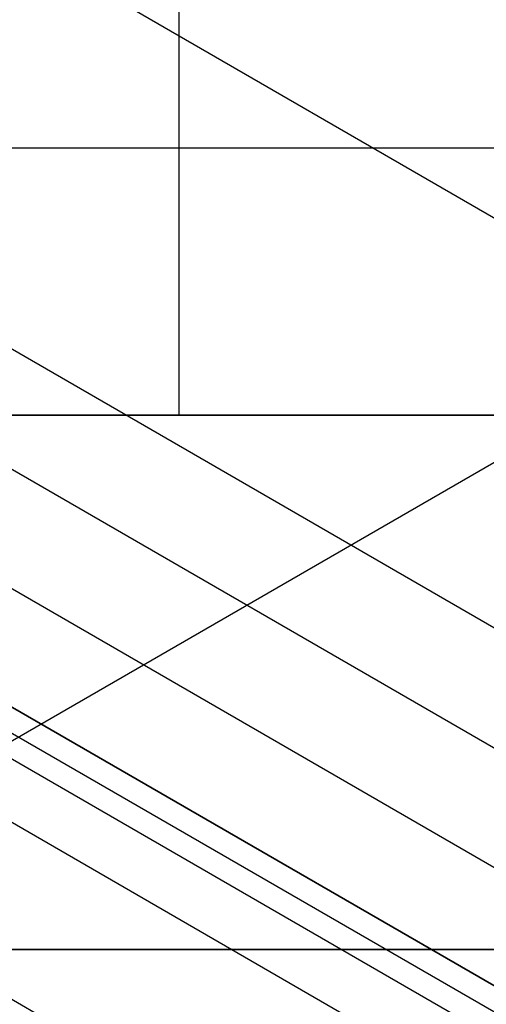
# Model space of a CAD drawing. Extents: x 16119 to 17321, y -6854 to -5812.
# Tile 37 of 68: x 16781.37 to 16784.86, y -6479.92 to -6472.55. Entities that reach past the tile are written whole.
import ezdxf

# ---------------------------------------------------------------- set-up
doc = ezdxf.new("R2010")
doc.units = 0
doc.layers.get('0').update_dxf_attribs({"linetype": 'CONTINUOUS'})
doc.layers.add('BLANCO_METALICO', color=7, linetype='CONTINUOUS')
doc.layers.add('COLOR', color=7, linetype='CONTINUOUS')

msp = doc.modelspace()

# ---------------------------------------------------------------- linework, layer by layer
for p, q in [((16775.38000064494, -6468.522907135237, 57.51170312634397), (17307.09154234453, -6775.506708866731, 57.51170312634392)), ((17305.76182343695, -6777.809849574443, 57.88203638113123), (16775.5601750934, -6471.697785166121, 57.88203637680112)), ((16790.59330684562, -6472.590981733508, 88.12500292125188), (16770.1527630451, -6484.392335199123, 88.12500292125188)), ((16775.61439093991, -6472.625851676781, 58.30497986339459), (17305.37351281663, -6778.482423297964, 58.30497986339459)), ((17304.98520219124, -6779.154997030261, 58.7279233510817), (16775.65108702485, -6473.543803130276, 58.72792334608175)), ((16775.96845854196, -6474.610648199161, 62.0093620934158), (17299.75451146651, -6777.01866685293, 62.00936209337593)), ((17299.75451146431, -6777.018666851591, 62.00936209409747), (16775.96845854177, -6474.610648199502, 62.00936209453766)), ((16775.8841028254, -6474.756758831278, 61.27858423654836), (17302.09419389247, -6778.564296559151, 61.27858423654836)), ((17304.43387430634, -6780.109924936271, 60.54780700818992), (16775.79974574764, -6474.902871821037, 60.54780768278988)), ((17296.14775109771, -6775.801657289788, 63.20868322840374), (16776.03767285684, -6475.515963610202, 63.20868322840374)), ((16775.54750481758, -6476.554854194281, 59.09825660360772), (17303.6554832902, -6781.458137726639, 59.09825660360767))]:
    msp.add_line(p, q)
at = {"extrusion": (0.1124755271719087, 0.1948133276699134, 0.9743700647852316)}
msp.add_lwpolyline([(-17751.20030889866, -2732.071003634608), (-17751.71085849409, -2731.762035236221), (-17752.21940430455, -2731.448370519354), (-17752.72588590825, -2731.130028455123), (-17753.23024307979, -2730.807029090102), (-17753.73241581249, -2730.479393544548), (-17754.23234434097, -2730.147144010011), (-17754.72996916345, -2729.810303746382), (-17755.22523106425, -2729.468897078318), (-17755.71807113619, -2729.122949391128), (-17756.20843080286, -2728.772487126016), (-17756.69625184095, -2728.417537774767), (-17757.18147640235, -2728.058129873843), (-17757.66404703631, -2727.694292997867), (-17758.14390671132, -2727.326057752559), (-17758.62099883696, -2726.953455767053), (-17759.09526728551, -2726.576519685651), (-17759.56665641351, -2726.195283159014), (-17760.03511108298, -2725.80978083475), (-17760.50057668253, -2725.420048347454), (-17760.96299914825, -2725.026122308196), (-17761.42232498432, -2724.62804029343), (-17761.87850128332, -2724.225840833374), (-17762.33147574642, -2723.81956339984), (-17762.78119670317, -2723.409248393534), (-17763.22761313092, -2722.994937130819), (-17763.6706746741, -2722.57667182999), (-17764.11033166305, -2722.154495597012), (-17764.54653513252, -2721.728452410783), (-17764.97923683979, -2721.298587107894), (-17765.40838928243, -2720.864945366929), (-17765.83394571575, -2720.427573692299), (-17766.25586016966, -2719.986519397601), (-17766.6740874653, -2719.541830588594), (-17767.08858323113, -2719.09355614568), (-17767.49930391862, -2718.641745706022), (-17767.90620681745, -2718.186449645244), (-17768.30925007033, -2717.727719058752), (-17768.70839268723, -2717.26560574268), (-17769.10359455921, -2716.800162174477), (-17769.49481647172, -2716.331441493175), (-17769.8820201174, -2715.859497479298), (-17770.26516810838, -2715.384384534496), (-17770.64422398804, -2714.906157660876), (-17771.01915224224, -2714.424872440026), (-17771.38991831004, -2713.940585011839), (-17771.75648859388, -2713.453352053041), (-17772.11883046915, -2712.963230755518), (-17772.47691229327, -2712.470278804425), (-17772.83070341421, -2711.974554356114), (-17773.18017417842, -2711.476116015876), (-17773.52529593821, -2710.975022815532), (-17773.86604105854, -2710.471334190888), (-17774.20238292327, -2709.965109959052), (-17774.53429594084, -2709.456410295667), (-17774.86175554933, -2708.945295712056), (-17775.18473822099, -2708.43182703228), (-17775.50322146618, -2707.916065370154), (-17775.81718383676, -2707.398072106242), (-17776.1266049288, -2706.877908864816), (-17776.43146538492, -2706.355637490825), (-17776.73174689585, -2705.83132002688), (-17777.02743220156, -2705.305018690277), (-17777.31850509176, -2704.776795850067), (-17777.60495040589, -2704.246714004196), (-17777.8867540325, -2703.714835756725), (-17778.16390290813, -2703.181223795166), (-17778.43638501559, -2702.645940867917), (-17778.70418938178, -2702.109049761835), (-17778.96730607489, -2701.57061327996), (-17779.22572620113, -2701.030694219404), (-17779.47944190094, -2700.489355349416), (-17779.72844634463, -2699.946659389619), (-17779.97273372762, -2699.402668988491), (-17780.21229926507, -2698.857446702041), (-17780.44713918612, -2698.311054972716), (-17780.67725072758, -2697.763556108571), (-17780.90263212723, -2697.21501226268), (-17781.12328261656, -2696.665485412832), (-17781.33920241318, -2696.115037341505), (-17781.55039271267, -2695.563729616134), (-17781.75685568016, -2695.011623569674), (-17781.95859444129, -2694.458780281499), (-17782.15561307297, -2693.905260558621), (-17782.34791659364, -2693.351124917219), (-17782.53551095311, -2692.796433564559), (-17782.7184030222, -2692.241246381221), (-17782.89660058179, -2691.685622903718), (-17783.07011231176, -2691.129622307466), (-17783.23894777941, -2690.573303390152), (-17783.40311742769, -2690.016724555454), (-17783.56263256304, -2689.459943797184), (-17783.71750534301, -2688.903018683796), (-17783.86774876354, -2688.346006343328), (-17784.01337664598, -2687.788963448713), (-17784.15440362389, -2687.231946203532), (-17784.29084512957, -2686.675010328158), (-17784.4227173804, -2686.118211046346), (-17784.55003736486, -2685.561603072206), (-17784.67282282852, -2685.005240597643), (-17784.79109225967, -2684.449177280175), (-17784.90486487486, -2683.893466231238), (-17785.0141606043, -2683.338160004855), (-17785.119000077, -2682.783310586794), (-17785.21940460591, -2682.228969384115), (-17785.31539617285, -2681.675187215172), (-17785.40699741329, -2681.122014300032), (-17785.49423160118, -2680.569500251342), (-17785.57712263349, -2680.017694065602), (-17785.65569501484, -2679.466644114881), (-17785.72997384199, -2678.916398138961), (-17785.79998478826, -2678.367003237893), (-17785.86575408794, -2677.81850586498), (-17785.9273085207, -2677.270951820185), (-17785.9846753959, -2676.724386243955), (-17786.03788253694, -2676.178853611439), (-17786.08695826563, -2675.634397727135), (-17786.13193138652, -2675.091061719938), (-17786.17283117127, -2674.54888803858), (-17786.20968734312, -2674.007918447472), (-17786.24253006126, -2673.468194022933), (-17786.2713899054, -2672.929755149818), (-17786.2962978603, -2672.392641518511), (-17786.31728530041, -2671.856892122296), (-17786.3343839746, -2671.322545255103), (-17786.34762599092, -2670.789638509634), (-17786.35704380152, -2670.258208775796), (-17786.36267018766, -2669.728292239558), (-17786.36453824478, -2669.199924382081), (-17786.36273902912, -2668.681383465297), (-17786.35732037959, -2668.161350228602), (-17786.3482510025, -2667.639858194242), (-17786.33549989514, -2667.116941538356), (-17786.31903635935, -2666.592635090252), (-17786.29883001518, -2666.066974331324), (-17786.27485081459, -2665.539995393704), (-17786.24706905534, -2665.011735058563), (-17786.2154553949, -2664.482230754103), (-17786.1799808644, -2663.95152055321), (-17786.14061688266, -2663.419643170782), (-17786.09733527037, -2662.886637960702), (-17786.05010826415, -2662.352544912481), (-17785.9989085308, -2661.817404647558), (-17785.94370918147, -2661.281258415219), (-17785.88448378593, -2660.744148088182), (-17785.82120638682, -2660.206116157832), (-17785.75385151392, -2659.667205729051), (-17785.68239419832, -2659.127460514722), (-17785.60680998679, -2658.586924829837), (-17785.52707495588, -2658.045643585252), (-17785.44316572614, -2657.503662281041), (-17785.35505947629, -2656.961026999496), (-17785.2627339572, -2656.417784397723), (-17785.16616750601, -2655.87398169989), (-17785.06533906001, -2655.329666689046), (-17784.96022817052, -2654.784887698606), (-17784.85081501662, -2654.239693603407), (-17784.73708041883, -2653.694133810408), (-17784.61900585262, -2653.148258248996), (-17784.49657346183, -2652.6021173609), (-17784.3697660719, -2652.055762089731), (-17784.23856720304, -2651.509243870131), (-17784.10296108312, -2650.96261461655), (-17783.96293266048, -2650.415926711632), (-17783.81846761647, -2649.869232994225), (-17783.66955237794, -2649.322586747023), (-17783.51617412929, -2648.776041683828), (-17783.35832082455, -2648.229651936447), (-17783.19598119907, -2647.683472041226), (-17783.02914478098, -2647.137556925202), (-17782.85780190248, -2646.591961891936), (-17782.68194371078, -2646.04674260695), (-17782.50156217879, -2645.501955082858), (-17782.31665011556, -2644.95765566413), (-17782.12720117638, -2644.413901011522), (-17781.93320987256, -2643.870748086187), (-17781.73467158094, -2643.328254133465), (-17781.53158255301, -2642.786476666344), (-17781.32393992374, -2642.245473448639), (-17781.11174172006, -2641.705302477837), (-17780.89498686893, -2641.166021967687), (-17780.67367520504, -2640.627690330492), (-17780.44780747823, -2640.090366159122), (-17780.21738536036, -2639.55410820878), (-17779.98241145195, -2639.018975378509), (-17779.74288928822, -2638.485026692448), (-17779.49882334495, -2637.952321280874), (-17779.25021904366, -2637.420918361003), (-17778.99708275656, -2636.890877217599), (-17778.73942181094, -2636.36225718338), (-17778.47724449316, -2635.835117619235), (-17778.21056005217, -2635.309517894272), (-17777.93937870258, -2634.785517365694), (-17777.66371162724, -2634.26317535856), (-17777.38357097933, -2633.742551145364), (-17777.09896988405, -2633.223703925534), (-17776.80992243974, -2632.7066928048), (-17776.5164437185, -2632.191576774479), (-17776.21854976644, -2631.678414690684), (-17775.91625760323, -2631.167265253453), (-17775.60958522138, -2630.658186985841), (-17775.29855158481, -2630.151238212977), (-17774.98317662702, -2629.646477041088), (-17774.66348124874, -2629.143961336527), (-17774.33948731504, -2628.643748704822), (-17774.01121765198, -2628.145896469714), (-17773.67869604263, -2627.650461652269), (-17773.34194722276, -2627.157500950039), (-17773.00099687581, -2626.667070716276), (-17772.65587162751, -2626.179226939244), (-17772.30659903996, -2625.694025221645), (-17771.95320760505, -2625.211520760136), (-17771.59572673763, -2624.731768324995), (-17771.23418676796, -2624.254822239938), (-17770.86861893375, -2623.780736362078), (-17770.49905537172, -2623.309564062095), (-17770.12552910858, -2622.841358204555), (-17769.74807405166, -2622.376171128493), (-17769.36672497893, -2621.914054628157), (-17768.98151752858, -2621.455059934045), (-17768.59248818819, -2620.999237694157), (-17768.19967428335, -2620.546637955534), (-17767.80311396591, -2620.097310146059), (-17767.40284620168, -2619.651303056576), (-17766.99891075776, -2619.208664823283), (-17766.59134818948, -2618.769442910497), (-17766.18019982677, -2618.333684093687), (-17765.7655077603, -2617.90143444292), (-17765.34731482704, -2617.472739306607), (-17764.9256645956, -2617.047643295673), (-17764.50060135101, -2616.62619026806), (-17764.07217007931, -2616.208423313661), (-17763.64041645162, -2615.794384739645), (-17763.20538680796, -2615.384116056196), (-17762.7671281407, -2614.977657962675), (-17762.3256880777, -2614.575050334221), (-17761.88111486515, -2614.176332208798), (-17761.43345735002, -2613.781541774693), (-17760.98276496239, -2613.390716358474), (-17760.52908769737, -2613.003892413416), (-17760.07247609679, -2612.6211055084), (-17759.61298123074, -2612.242390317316), (-17759.15065467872, -2611.867780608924), (-17758.68554851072, -2611.497309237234), (-17758.21771526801, -2611.131008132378), (-17757.74720794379, -2610.768908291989), (-17757.27407996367, -2610.411039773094), (-17756.79838516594, -2610.05743168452), (-17756.32017778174, -2609.708112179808), (-17755.83951241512, -2609.363108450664), (-17755.35644402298, -2609.022446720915), (-17754.87102789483, -2608.686152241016), (-17754.38331963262, -2608.354249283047), (-17753.89337513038, -2608.026761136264), (-17753.40125055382, -2607.703710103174), (-17752.90700231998, -2607.385117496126), (-17752.41068707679, -2607.071003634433)], dxfattribs=at)
at = {"extrusion": (0.1124755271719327, 0.1948133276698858, 0.9743700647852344)}
msp.add_lwpolyline([(-17750.28945111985, -2607.071003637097), (-17750.81052073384, -2607.37579482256), (-17751.32964040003, -2607.685445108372), (-17751.84674684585, -2607.999936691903), (-17752.36177696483, -2608.319250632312), (-17752.87466784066, -2608.643366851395), (-17753.38535677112, -2608.972264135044), (-17753.89378129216, -2609.305920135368), (-17754.39987920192, -2609.644311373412), (-17754.90358858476, -2609.987413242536), (-17755.40484783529, -2610.335200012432), (-17755.90359568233, -2610.687644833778), (-17756.39977121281, -2611.044719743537), (-17756.89331389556, -2611.406395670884), (-17757.38416360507, -2611.77264244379), (-17757.87226064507, -2612.143428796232), (-17758.35754577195, -2612.518722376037), (-17758.83996021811, -2612.898489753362), (-17759.31944571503, -2613.282696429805), (-17759.79594451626, -2613.671306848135), (-17760.26939942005, -2614.06428440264), (-17760.73975379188, -2614.461591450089), (-17761.20695158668, -2614.863189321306), (-17761.67093737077, -2615.269038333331), (-17762.13165634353, -2615.679097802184), (-17762.5890543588, -2616.093326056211), (-17763.04307794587, -2616.511680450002), (-17763.49367433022, -2616.934117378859), (-17763.94079145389, -2617.360592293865), (-17764.38437799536, -2617.791059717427), (-17764.82438338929, -2618.225473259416), (-17765.26075784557, -2618.663785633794), (-17765.69345236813, -2619.105948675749), (-17766.12241877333, -2619.551913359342), (-17766.54760970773, -2620.001629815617), (-17766.96897866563, -2620.455047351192), (-17767.38648000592, -2620.912114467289), (-17767.80006896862, -2621.372778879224), (-17768.20970169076, -2621.836987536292), (-17768.61533522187, -2622.304686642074), (-17769.01692753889, -2622.775821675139), (-17769.41443756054, -2623.250337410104), (-17769.8078251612, -2623.728177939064), (-17770.19705118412, -2624.209286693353), (-17770.58207745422, -2624.693606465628), (-17770.96286679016, -2625.181079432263), (-17771.33938301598, -2625.671647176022), (-17771.71159097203, -2626.165250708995), (-17772.07945652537, -2626.661830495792), (-17772.44294657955, -2627.161326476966), (-17772.80202908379, -2627.663678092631), (-17773.15667304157, -2628.168824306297), (-17773.50684851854, -2628.676703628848), (-17773.85252664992, -2629.187254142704), (-17774.19367964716, -2629.700413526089), (-17774.53028080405, -2630.21611907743), (-17774.86230450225, -2630.734307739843), (-17775.18972621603, -2631.254916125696), (-17775.51252251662, -2631.777880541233), (-17775.83067107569, -2632.303137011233), (-17776.14415066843, -2632.830621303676), (-17776.45294117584, -2633.360268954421), (-17776.7570235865, -2633.892015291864), (-17777.0563799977, -2634.425795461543), (-17777.35099361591, -2634.961544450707), (-17777.64084875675, -2635.499197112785), (-17777.92593084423, -2636.038688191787), (-17778.20622640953, -2636.579952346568), (-17778.48172308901, -2637.122924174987), (-17778.75240962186, -2637.667538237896), (-17779.01827584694, -2638.213729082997), (-17779.27931269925, -2638.76143126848), (-17779.53551220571, -2639.3105793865), (-17779.78686748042, -2639.861108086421), (-17780.03337271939, -2640.412952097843), (-17780.27502319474, -2640.966046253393), (-17780.51181524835, -2641.520325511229), (-17780.74374628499, -2642.075724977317), (-17780.97081476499, -2642.632179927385), (-17781.19302019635, -2643.189625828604), (-17781.41036312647, -2643.747998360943), (-17781.62284513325, -2644.307233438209), (-17781.8304688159, -2644.867267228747), (-17782.03323778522, -2645.4280361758), (-17782.23115665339, -2645.989477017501), (-17782.4242310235, -2646.551526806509), (-17782.61246747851, -2647.114122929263), (-17782.7958735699, -2647.677203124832), (-17782.97445780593, -2648.240705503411), (-17783.1482296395, -2648.80456856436), (-17783.31719945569, -2649.368731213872), (-17783.48137855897, -2649.933132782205), (-17783.64077916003, -2650.497713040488), (-17783.79541436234, -2651.062412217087), (-17783.94529814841, -2651.627171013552), (-17784.09044536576, -2652.191930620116), (-17784.23087171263, -2652.756632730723), (-17784.36659372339, -2653.321219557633), (-17784.49762875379, -2653.885633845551), (-17784.62399496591, -2654.449818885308), (-17784.74571131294, -2655.013718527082), (-17784.86279752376, -2655.577277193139), (-17784.97527408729, -2656.140439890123), (-17785.08316223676, -2656.703152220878), (-17785.18648393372, -2657.265360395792), (-17785.28526185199, -2657.827011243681), (-17785.37951936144, -2658.388052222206), (-17785.46928051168, -2658.948431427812), (-17785.55457001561, -2659.508097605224), (-17785.63541323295, -2660.067000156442), (-17785.71183615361, -2660.625089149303), (-17785.78386538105, -2661.182315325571), (-17785.8515281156, -2661.738630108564), (-17785.91485213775, -2662.293985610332), (-17785.9738657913, -2662.848334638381), (-17786.0285979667, -2663.40163070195), (-17786.07907808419, -2663.953828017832), (-17786.12533607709, -2664.504881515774), (-17786.16740237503, -2665.054746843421), (-17786.20530788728, -2665.60338037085), (-17786.23908398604, -2666.150739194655), (-17786.26876248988, -2666.696781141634), (-17786.29437564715, -2667.241464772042), (-17786.31595611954, -2667.784749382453), (-17786.3335369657, -2668.326595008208), (-17786.34715162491, -2668.866962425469), (-17786.35683390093, -2669.405813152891), (-17786.36261794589, -2669.943109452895), (-17786.36453824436, -2670.478814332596), (-17786.36278657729, -2670.990457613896), (-17786.35751139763, -2671.503554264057), (-17786.34868263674, -2672.01807209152), (-17786.33627050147, -2672.533978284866), (-17786.32024548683, -2673.051239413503), (-17786.30057838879, -2673.569821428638), (-17786.27724031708, -2674.089689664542), (-17786.25020270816, -2674.610808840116), (-17786.21943733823, -2675.133143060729), (-17786.18491633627, -2675.656655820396), (-17786.14661219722, -2676.181310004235), (-17786.10449779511, -2676.707067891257), (-17786.05854639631, -2677.233891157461), (-17786.00873167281, -2677.761740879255), (-17785.95502771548, -2678.2905775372), (-17785.89740904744, -2678.820361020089), (-17785.83585063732, -2679.351050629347), (-17785.77032791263, -2679.882605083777), (-17785.7008167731, -2680.414982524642), (-17785.627293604, -2680.94814052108), (-17785.54973528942, -2681.482036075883), (-17785.46811922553, -2682.016625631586), (-17785.38242333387, -2682.55186507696), (-17785.29262607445, -2683.087709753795), (-17785.19870645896, -2683.624114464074), (-17785.10064406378, -2684.16103347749), (-17784.99841904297, -2684.698420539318), (-17784.89201214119, -2685.236228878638), (-17784.78140470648, -2685.774411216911), (-17784.66657870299, -2686.312919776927), (-17784.54751672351, -2686.851706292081), (-17784.424202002, -2687.390722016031), (-17784.29661842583, -2687.929917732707), (-17784.16475054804, -2688.46924376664), (-17784.02858359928, -2689.008649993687), (-17783.88810349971, -2689.548085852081), (-17783.7432968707, -2690.087500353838), (-17783.59415104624, -2690.626842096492), (-17783.44065408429, -2691.166059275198), (-17783.28279477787, -2691.705099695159), (-17783.12056266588, -2692.243910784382), (-17782.95394804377, -2692.782439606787), (-17782.78294197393, -2693.320632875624), (-17782.60753629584, -2693.858436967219), (-17782.42772363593, -2694.395797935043), (-17782.24349741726, -2694.932661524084), (-17782.05485186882, -2695.468973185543), (-17781.86178203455, -2696.004678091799), (-17781.66428378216, -2696.539721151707), (-17781.46235381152, -2697.074047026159), (-17781.25598966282, -2697.607600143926), (-17781.04518972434, -2698.140324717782), (-17780.82995323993, -2698.672164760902), (-17780.61028031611, -2699.203064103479), (-17780.38617192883, -2699.732966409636), (-17780.15762992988, -2700.261815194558), (-17779.92465705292, -2700.789553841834), (-17779.68725691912, -2701.316125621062), (-17779.44543404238, -2701.841473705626), (-17779.19919383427, -2702.365541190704), (-17778.94854260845, -2702.888271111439), (-17778.69348758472, -2703.409606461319), (-17778.43403689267, -2703.929490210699), (-17778.17019957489, -2704.447865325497), (-17777.90198558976, -2704.964674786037), (-17777.62940581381, -2705.479861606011), (-17777.35247204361, -2705.993368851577), (-17777.07119699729, -2706.505139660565), (-17776.78559431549, -2707.015117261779), (-17776.49567856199, -2707.523244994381), (-17776.20146522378, -2708.029466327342), (-17775.90297071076, -2708.533724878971), (-17775.60021235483, -2709.035964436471), (-17775.29320840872, -2709.536128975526), (-17774.98197804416, -2710.034162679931), (-17774.6665413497, -2710.530009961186), (-17774.34691932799, -2711.023615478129), (-17774.02313389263, -2711.514924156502), (-17773.69520786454, -2712.003881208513), (-17773.3631649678, -2712.490432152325), (-17773.02702982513, -2712.974522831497), (-17772.68682795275, -2713.456099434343), (-17772.34258575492, -2713.935108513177), (-17771.9943305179, -2714.411497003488), (-17771.64209040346, -2714.885212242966), (-17771.28589444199, -2715.356201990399), (-17770.92577252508, -2715.824414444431), (-17770.56175539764, -2716.289798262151), (-17770.19387464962, -2716.752302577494), (-17769.82216270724, -2717.211877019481), (-17769.44665282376, -2717.668471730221), (-17769.06737906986, -2718.122037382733), (-17768.68437632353, -2718.572525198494), (-17768.29768025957, -2719.019886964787), (-17767.90732733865, -2719.46407505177), (-17767.51335479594, -2719.905042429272), (-17767.11580062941, -2720.342742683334), (-17766.71470358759, -2720.777130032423), (-17766.31010315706, -2721.208159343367), (-17765.90203954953, -2721.635786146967), (-17765.49055368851, -2722.059966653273), (-17765.0756871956, -2722.480657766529), (-17764.65748237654, -2722.897817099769), (-17764.23598220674, -2723.311402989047), (-17763.81123031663, -2723.721374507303), (-17763.3832709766, -2724.127691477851), (-17762.95214908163, -2724.530314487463), (-17762.51791013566, -2724.929204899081), (-17762.08060023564, -2725.324324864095), (-17761.64026605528, -2725.715637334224), (-17761.19695482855, -2726.103106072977), (-17760.75071433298, -2726.486695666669), (-17760.30159287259, -2726.866371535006), (-17759.84963926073, -2727.242099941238), (-17759.39490280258, -2727.613848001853), (-17758.93743327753, -2727.981583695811), (-17758.47728092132, -2728.34527587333), (-17758.01449640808, -2728.704894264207), (-17757.54913083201, -2729.060409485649), (-17757.08123568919, -2729.411793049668), (-17756.610862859, -2729.759017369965), (-17756.13806458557, -2730.102055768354), (-17755.66289345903, -2730.4408824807), (-17755.18540239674, -2730.775472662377), (-17754.70564462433, -2731.105802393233), (-17754.22367365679, -2731.431848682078), (-17753.73954327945, -2731.75358947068), (-17753.25330752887, -2732.071003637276)], dxfattribs=at)
at = {"extrusion": (0.112475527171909, 0.1948133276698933, 0.9743700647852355)}
msp.add_lwpolyline([(-17756.65049703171, -2607.07100363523), (-17757.12591185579, -2607.406121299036), (-17757.59907532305, -2607.745312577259), (-17758.06993828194, -2608.088554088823), (-17758.53845187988, -2608.435821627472), (-17759.00456757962, -2608.787090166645), (-17759.46823717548, -2609.142333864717), (-17759.92941280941, -2609.501526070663), (-17760.38804698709, -2609.864639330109), (-17760.84409259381, -2610.231645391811), (-17761.29750291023, -2610.602515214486), (-17761.74823162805, -2610.97721897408), (-17762.19623286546, -2611.355726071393), (-17762.64146118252, -2611.738005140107), (-17763.08387159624, -2612.124024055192), (-17763.52341959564, -2612.513749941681), (-17763.96006115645, -2612.907149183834), (-17764.39375275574, -2613.304187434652), (-17764.82445138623, -2613.704829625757), (-17765.25211457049, -2614.109039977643), (-17765.67670037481, -2614.516782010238), (-17766.09816742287, -2614.92801855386), (-17766.51647490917, -2615.342711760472), (-17766.93158261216, -2615.760823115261), (-17767.34345090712, -2616.182313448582), (-17767.75204077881, -2616.60714294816), (-17768.15731383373, -2617.035271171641), (-17768.55923231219, -2617.46665705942), (-17768.95775909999, -2617.90125894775), (-17769.35285773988, -2618.339034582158), (-17769.7444924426, -2618.779941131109), (-17770.13262809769, -2619.223935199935), (-17770.51723028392, -2619.670972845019), (-17770.89826527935, -2620.121009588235), (-17771.27570007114, -2620.574000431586), (-17771.64950236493, -2621.029899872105), (-17772.01964059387, -2621.48866191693), (-17772.38608392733, -2621.950240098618), (-17772.74880227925, -2622.414587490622), (-17773.10776631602, -2622.881656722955), (-17773.46294746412, -2623.351399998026), (-17773.81431791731, -2623.82376910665), (-17774.16185064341, -2624.298715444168), (-17774.5055193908, -2624.776190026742), (-17774.84529869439, -2625.256143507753), (-17775.18116388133, -2625.738526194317), (-17775.51309107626, -2626.223288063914), (-17775.84105720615, -2626.710378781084), (-17776.16504000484, -2627.199747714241), (-17776.48501801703, -2627.691343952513), (-17776.80097060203, -2628.185116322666), (-17777.11287793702, -2628.681013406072), (-17777.42072101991, -2629.178983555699), (-17777.72448167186, -2629.678974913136), (-17778.02414253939, -2630.180935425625), (-17778.31968709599, -2630.684812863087), (-17778.61109964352, -2631.190554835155), (-17778.89836531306, -2631.698108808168), (-17779.18147006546, -2632.207422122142), (-17779.46040069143, -2632.718442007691), (-17779.73514481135, -2633.23111560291), (-17780.00569087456, -2633.745389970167), (-17780.27202815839, -2634.261212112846), (-17780.53414676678, -2634.778528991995), (-17780.79203762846, -2635.297287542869), (-17781.04569249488, -2635.817434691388), (-17781.29510393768, -2636.338917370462), (-17781.54026534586, -2636.861682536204), (-17781.78117092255, -2637.385677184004), (-17782.01781568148, -2637.91084836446), (-17782.25019544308, -2638.437143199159), (-17782.47830683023, -2638.964508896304), (-17782.70214726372, -2639.492892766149), (-17782.92171495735, -2640.022242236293), (-17783.13700891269, -2640.552504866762), (-17783.34802891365, -2641.083628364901), (-17783.55477552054, -2641.615560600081), (-17783.75725006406, -2642.148249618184), (-17783.95545463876, -2642.681643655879), (-17784.14939209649, -2643.215691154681), (-17784.33906603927, -2643.750340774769), (-17784.52448081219, -2644.285541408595), (-17784.70564149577, -2644.821242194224), (-17784.88255389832, -2645.35739252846), (-17785.05522454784, -2645.893942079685), (-17785.22366068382, -2646.430840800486), (-17785.38787024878, -2646.968038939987), (-17785.54786187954, -2647.505487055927), (-17785.70364489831, -2648.04313602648), (-17785.85522930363, -2648.580937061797), (-17786.00262576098, -2649.118841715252), (-17786.14584559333, -2649.656801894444), (-17786.28490077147, -2650.19476987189), (-17786.4198039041, -2650.732698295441), (-17786.55056822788, -2651.270540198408), (-17786.6772075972, -2651.808249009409), (-17786.7997364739, -2652.345778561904), (-17786.91816991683, -2652.883083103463), (-17787.03252357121, -2653.420117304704), (-17787.14281365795, -2653.956836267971), (-17787.24905696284, -2654.493195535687), (-17787.3512708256, -2655.02915109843), (-17787.44947312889, -2655.564659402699), (-17787.54368228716, -2656.099677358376), (-17787.63391723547, -2656.634162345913), (-17787.72019741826, -2657.168072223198), (-17787.80254277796, -2657.701365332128), (-17787.88097374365, -2658.234000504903), (-17787.95551121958, -2658.765937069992), (-17788.02617657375, -2659.29713485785), (-17788.09299162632, -2659.827554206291), (-17788.15597863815, -2660.357155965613), (-17788.21516029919, -2660.88590150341), (-17788.27055971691, -2661.413752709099), (-17788.32220040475, -2661.940671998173), (-17788.3701062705, -2662.466622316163), (-17788.41430160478, -2662.991567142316), (-17788.45481106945, -2663.515470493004), (-17788.4916596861, -2664.038296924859), (-17788.52487282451, -2664.560011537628), (-17788.55447619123, -2665.08057997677), (-17788.58049581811, -2665.599968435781), (-17788.60295805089, -2666.118143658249), (-17788.62188953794, -2666.635072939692), (-17788.63731721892, -2667.150724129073), (-17788.64926831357, -2667.665065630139), (-17788.65777031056, -2668.178066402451), (-17788.66285095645, -2668.689695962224), (-17788.66453824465, -2669.199924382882), (-17788.66279076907, -2669.719173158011), (-17788.65752855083, -2670.239872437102), (-17788.64872209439, -2670.761990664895), (-17788.63634216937, -2671.285495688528), (-17788.6203598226, -2671.810354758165), (-17788.60074639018, -2672.336534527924), (-17788.57747350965, -2672.864001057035), (-17788.55051313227, -2673.392719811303), (-17788.51983753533, -2673.922655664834), (-17788.48541933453, -2674.453772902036), (-17788.4472314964, -2674.986035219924), (-17788.40524735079, -2675.519405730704), (-17788.35944060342, -2676.053846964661), (-17788.30978534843, -2676.589320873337), (-17788.25625608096, -2677.125788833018), (-17788.1988277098, -2677.663211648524), (-17788.13747556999, -2678.201549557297), (-17788.07217543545, -2678.740762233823), (-17788.00290353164, -2679.280808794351), (-17787.92963654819, -2679.821647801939), (-17787.85235165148, -2680.363237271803), (-17787.77102649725, -2680.905534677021), (-17787.68563924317, -2681.448496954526), (-17787.59616856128, -2681.992080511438), (-17787.50259365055, -2682.536241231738), (-17787.40489424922, -2683.080934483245), (-17787.30305064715, -2683.626115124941), (-17787.19704369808, -2684.171737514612), (-17787.08685483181, -2684.717755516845), (-17786.97246606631, -2685.264122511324), (-17786.85386001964, -2685.810791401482), (-17786.73101992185, -2686.357714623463), (-17786.60392962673, -2686.904844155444), (-17786.47257362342, -2687.452131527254), (-17786.33693704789, -2687.999527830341), (-17786.19700569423, -2688.546983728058), (-17786.05276602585, -2689.094449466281), (-17785.90420518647, -2689.641874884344), (-17785.75131101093, -2690.189209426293), (-17785.59407203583, -2690.736402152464), (-17785.43247750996, -2691.283401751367), (-17785.2665174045, -2691.830156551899), (-17785.09618242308, -2692.376614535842), (-17784.92146401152, -2692.922723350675), (-17784.74235436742, -2693.468430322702), (-17784.55884644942, -2694.013682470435), (-17784.37093398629, -2694.55842651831), (-17784.17861148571, -2695.102608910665), (-17783.98187424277, -2695.646175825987), (-17783.78071834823, -2696.189073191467), (-17783.57514069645, -2696.731246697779), (-17783.36513899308, -2697.272641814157), (-17783.15071176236, -2697.813203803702), (-17782.93185835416, -2698.352877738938), (-17782.7085789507, -2698.891608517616), (-17782.48087457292, -2699.429340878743), (-17782.2487470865, -2699.966019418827), (-17782.0121992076, -2700.501588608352), (-17781.77123450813, -2701.035992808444), (-17781.52585742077, -2701.569176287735), (-17781.27607324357, -2702.101083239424), (-17781.02188814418, -2702.631657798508), (-17780.76330916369, -2703.160844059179), (-17780.50034422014, -2703.688586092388), (-17780.23300211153, -2704.214827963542), (-17779.96129251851, -2704.739513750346), (-17779.68522600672, -2705.262587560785), (-17779.40481402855, -2705.783993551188), (-17779.12006892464, -2706.303675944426), (-17778.83100392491, -2706.821579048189), (-17778.53763314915, -2707.337647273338), (-17778.23997160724, -2707.851825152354), (-17777.93803519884, -2708.364057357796), (-17777.63184071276, -2708.874288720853), (-17777.32140582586, -2709.3824642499), (-17777.00674910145, -2709.888529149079), (-17776.68788998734, -2710.392428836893), (-17776.36484881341, -2710.894108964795), (-17776.03764678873, -2711.393515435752), (-17775.70630599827, -2711.890594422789), (-17775.37084939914, -2712.38529238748), (-17775.03130081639, -2712.877556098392), (-17774.68768493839, -2713.367332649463), (-17774.34002731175, -2713.854569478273), (-17773.98835433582, -2714.339214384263), (-17773.63269325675, -2714.82121554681), (-17773.27307216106, -2715.300521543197), (-17772.90951996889, -2715.777081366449), (-17772.5420664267, -2716.250844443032), (-17772.17074209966, -2716.721760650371), (-17771.7955783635, -2717.189780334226), (-17771.41660739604, -2717.654854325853), (-17771.03386216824, -2718.116933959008), (-17770.64737643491, -2718.575971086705), (-17770.25718472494, -2719.03191809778), (-17769.86332233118, -2719.484727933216), (-17769.46582529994, -2719.934354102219), (-17769.06473042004, -2720.380750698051), (-17768.66007521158, -2720.823872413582), (-17768.25189791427, -2721.263674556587), (-17767.84023747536, -2721.700113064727), (-17767.42513353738, -2722.133144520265), (-17767.00662642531, -2722.562726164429), (-17766.5847571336, -2722.988815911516), (-17766.15956731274, -2723.411372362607), (-17765.73109925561, -2723.830354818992), (-17765.29939588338, -2724.24572329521), (-17764.8645007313, -2724.65743853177), (-17764.42645793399, -2725.065462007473), (-17763.98531221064, -2725.469755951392), (-17763.54110884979, -2725.870283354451), (-17763.09389369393, -2726.267007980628), (-17762.64371312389, -2726.659894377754), (-17762.19061404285, -2727.048907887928), (-17761.73464386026, -2727.434014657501), (-17761.2758504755, -2727.815181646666), (-17760.81428226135, -2728.192376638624), (-17760.34998804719, -2728.565568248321), (-17759.88301710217, -2728.934725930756), (-17759.41341911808, -2729.299819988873), (-17758.94124419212, -2729.660821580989), (-17758.46654280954, -2730.017702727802), (-17757.98936582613, -2730.370436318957), (-17757.50976445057, -2730.718996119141), (-17757.02779022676, -2731.063356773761), (-17756.54349501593, -2731.403493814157), (-17756.0569309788, -2731.739383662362), (-17755.56815055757, -2732.071003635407)], dxfattribs=at)
at = {"extrusion": (0.1124755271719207, 0.1948133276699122, 0.9743700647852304)}
msp.add_lwpolyline([(-17757.40811450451, -2732.071003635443), (-17757.87404524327, -2731.733680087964), (-17758.33770464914, -2731.3924203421), (-17758.79904584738, -2731.047248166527), (-17759.25802227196, -2730.698188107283), (-17759.71458768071, -2730.345265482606), (-17760.1686961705, -2729.988506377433), (-17760.62030219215, -2729.627937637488), (-17761.06936056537, -2729.263586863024), (-17761.51582649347, -2728.895482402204), (-17761.95965557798, -2728.52365334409), (-17762.40080383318, -2728.148129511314), (-17762.83922770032, -2727.76894145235), (-17763.27488406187, -2727.386120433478), (-17763.70773025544, -2726.999698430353), (-17764.1377240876, -2726.609708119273), (-17764.56482384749, -2726.216182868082), (-17764.9889883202, -2725.819156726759), (-17765.4101768, -2725.41866441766), (-17765.82834910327, -2725.014741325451), (-17766.2434655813, -2724.607423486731), (-17766.65548713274, -2724.196747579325), (-17767.0643752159, -2723.7827509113), (-17767.47009186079, -2723.36547140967), (-17767.87259968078, -2722.944947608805), (-17768.27186188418, -2722.521218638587), (-17768.66784228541, -2722.09432421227), (-17769.06050531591, -2721.66430461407), (-17769.44981603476, -2721.231200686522), (-17769.83574013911, -2720.795053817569), (-17770.21824397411, -2720.355905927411), (-17770.59729454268, -2719.913799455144), (-17770.97285951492, -2719.468777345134), (-17771.34490723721, -2719.020883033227), (-17771.71340674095, -2718.570160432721), (-17772.07832775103, -2718.116653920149), (-17772.4396406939, -2717.660408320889), (-17772.79731670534, -2717.20146889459), (-17773.15132763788, -2716.739881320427), (-17773.50164606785, -2716.27569168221), (-17773.84824530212, -2715.808946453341), (-17774.19109938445, -2715.33969248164), (-17774.53018310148, -2714.867976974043), (-17774.86547198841, -2714.393847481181), (-17775.19694233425, -2713.917351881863), (-17775.52457118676, -2713.438538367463), (-17775.84833635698, -2712.957455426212), (-17776.16821642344, -2712.474151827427), (-17776.48419073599, -2711.98867660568), (-17776.79623941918, -2711.501079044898), (-17777.10434337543, -2711.011408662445), (-17777.40848428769, -2710.519715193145), (-17777.70864462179, -2710.026048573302), (-17778.00480762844, -2709.530458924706), (-17778.29695734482, -2709.032996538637), (-17778.58507859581, -2708.533711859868), (-17778.86915699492, -2708.032655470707), (-17779.14917894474, -2707.529878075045), (-17779.42513163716, -2707.025430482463), (-17779.69700305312, -2706.519363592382), (-17779.96478196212, -2706.011728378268), (-17780.22845792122, -2705.502575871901), (-17780.48802127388, -2704.991957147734), (-17780.74346314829, -2704.479923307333), (-17780.99477545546, -2703.966525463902), (-17781.24195088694, -2703.45181472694), (-17781.48498291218, -2702.935842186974), (-17781.72386577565, -2702.418658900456), (-17781.95859449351, -2701.900315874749), (-17782.18916485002, -2701.380864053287), (-17782.41557339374, -2700.860354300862), (-17782.63781743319, -2700.338837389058), (-17782.85589503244, -2699.816363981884), (-17783.06980500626, -2699.292984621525), (-17783.27954691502, -2698.768749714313), (-17783.48512105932, -2698.24370951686), (-17783.68652847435, -2697.717914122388), (-17783.88377092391, -2697.191413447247), (-17784.07685089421, -2696.664257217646), (-17784.26577158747, -2696.13649495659), (-17784.45053691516, -2695.608175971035), (-17784.63115149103, -2695.079349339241), (-17784.80762062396, -2694.550063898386), (-17784.97995031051, -2694.020368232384), (-17785.14814722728, -2693.490310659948), (-17785.312218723, -2692.959939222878), (-17785.47217281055, -2692.429301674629), (-17785.62801815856, -2691.898445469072), (-17785.77976408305, -2691.367417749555), (-17785.92742053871, -2690.836265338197), (-17786.07099811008, -2690.305034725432), (-17786.21050800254, -2689.773772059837), (-17786.34596203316, -2689.242523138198), (-17786.47737262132, -2688.711333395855), (-17786.60475277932, -2688.180247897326), (-17786.72811610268, -2687.649311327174), (-17786.84747676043, -2687.118567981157), (-17786.96284948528, -2686.588061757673), (-17787.07424956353, -2686.057836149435), (-17787.18169282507, -2685.527934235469), (-17787.28519563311, -2684.998398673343), (-17787.38477487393, -2684.469271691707), (-17787.48044794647, -2683.940595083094), (-17787.57223275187, -2683.412410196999), (-17787.66014768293, -2682.884757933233), (-17787.74421161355, -2682.357678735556), (-17787.82444388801, -2681.831212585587), (-17787.90086431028, -2681.305398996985), (-17787.9734931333, -2680.780277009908), (-17788.04235104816, -2680.255885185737), (-17788.10745917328, -2679.732261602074), (-17788.16883904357, -2679.20944384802), (-17788.22651259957, -2678.687469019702), (-17788.28050217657, -2678.166373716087), (-17788.3308304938, -2677.646194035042), (-17788.37752064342, -2677.126965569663), (-17788.4205960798, -2676.608723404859), (-17788.4600806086, -2676.09150211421), (-17788.49599837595, -2675.575335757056), (-17788.52837385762, -2675.06025787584), (-17788.55723184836, -2674.546301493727), (-17788.58259745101, -2674.033499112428), (-17788.60449606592, -2673.521882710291), (-17788.62295338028, -2673.011483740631), (-17788.63799535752, -2672.502333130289), (-17788.64964822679, -2671.994461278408), (-17788.65793847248, -2671.487898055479), (-17788.66289282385, -2670.982672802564), (-17788.66453824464, -2670.478814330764), (-17788.66274545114, -2669.952875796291), (-17788.65734650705, -2669.42544960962), (-17788.64831076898, -2668.896568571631), (-17788.63560787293, -2668.366266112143), (-17788.61920774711, -2667.834576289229), (-17788.59908062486, -2667.301533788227), (-17788.57519705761, -2666.767173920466), (-17788.54752792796, -2666.231532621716), (-17788.51604446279, -2665.694646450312), (-17788.48071824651, -2665.156552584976), (-17788.44152123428, -2664.617288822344), (-17788.39842576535, -2664.076893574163), (-17788.35140457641, -2663.535405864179), (-17788.30043081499, -2662.992865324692), (-17788.2454780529, -2662.449312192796), (-17788.18652029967, -2661.904787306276), (-17788.12353201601, -2661.35933209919), (-17788.0564881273, -2660.812988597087), (-17787.98536403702, -2660.265799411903), (-17787.91013564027, -2659.717807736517), (-17787.83077933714, -2659.169057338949), (-17787.74727204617, -2658.61959255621), (-17787.65959121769, -2658.069458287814), (-17787.56771484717, -2657.518699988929), (-17787.47162148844, -2656.967363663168), (-17787.37129026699, -2656.415495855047), (-17787.26670089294, -2655.863143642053), (-17787.15783367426, -2655.31035462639), (-17787.04466952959, -2654.757176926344), (-17786.92719000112, -2654.203659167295), (-17786.80537726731, -2653.649850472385), (-17786.67921415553, -2653.095800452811), (-17786.54868415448, -2652.541559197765), (-17786.41377142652, -2651.98717726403), (-17786.27446081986, -2651.432705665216), (-17786.13073788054, -2650.878195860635), (-17785.98258886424, -2650.323699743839), (-17785.83000074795, -2649.769269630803), (-17785.67296124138, -2649.21495824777), (-17785.51145879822, -2648.660818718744), (-17785.34548262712, -2648.106904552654), (-17785.1750227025, -2647.553269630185), (-17785.00006977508, -2646.999968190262), (-17784.82061538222, -2646.447054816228), (-17784.63665185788, -2645.894584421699), (-17784.44817234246, -2645.342612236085), (-17784.25517079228, -2644.791193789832), (-17784.05764198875, -2644.240384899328), (-17783.8555815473, -2643.69024165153), (-17783.64898592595, -2643.140820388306), (-17783.43785243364, -2642.592177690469), (-17783.2221792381, -2642.044370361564), (-17783.00196537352, -2641.497455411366), (-17782.77721074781, -2640.951490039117), (-17782.54791614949, -2640.406531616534), (-17782.31408325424, -2639.862637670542), (-17782.07571463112, -2639.3198658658), (-17781.83281374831, -2638.778273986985), (-17781.58538497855, -2638.23791992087), (-17781.33343360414, -2637.698861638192), (-17781.0769658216, -2637.161157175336), (-17780.8159887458, -2636.624864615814), (-17780.55051041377, -2636.090042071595), (-17780.28053978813, -2635.556747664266), (-17780.00608675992, -2635.025039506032), (-17779.72716215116, -2634.494975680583), (-17779.4437777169, -2633.966614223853), (-17779.15594614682, -2633.440013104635), (-17778.86368106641, -2632.915230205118), (-17778.56699703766, -2632.392323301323), (-17778.26590955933, -2631.87135004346), (-17777.9604350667, -2631.352367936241), (-17777.65059093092, -2630.835434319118), (-17777.33639545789, -2630.320606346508), (-17777.01786788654, -2629.807940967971), (-17776.69502838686, -2629.297494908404), (-17776.36789805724, -2628.789324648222), (-17776.0364989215, -2628.283486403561), (-17775.7008539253, -2627.780036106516), (-17775.36098693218, -2627.27902938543), (-17775.01692271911, -2626.780521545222), (-17774.6686869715, -2626.284567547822), (-17774.3163062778, -2625.791221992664), (-17773.95980812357, -2625.300539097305), (-17773.59922088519, -2624.812572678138), (-17773.23457382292, -2624.327376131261), (-17772.86589707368, -2623.845002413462), (-17772.49322164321, -2623.365504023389), (-17772.11657939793, -2622.888932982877), (-17771.73600305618, -2622.415340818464), (-17771.35152617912, -2621.944778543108), (-17770.96318316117, -2621.477296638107), (-17770.57100921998, -2621.012945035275), (-17770.17504038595, -2620.551773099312), (-17769.77531349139, -2620.093829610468), (-17769.37186615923, -2619.639162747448), (-17768.96473679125, -2619.187820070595), (-17768.55396455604, -2618.739848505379), (-17768.13958937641, -2618.295294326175), (-17767.72165191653, -2617.854203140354), (-17767.30019356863, -2617.416619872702), (-17766.87525643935, -2616.982588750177), (-17766.44688333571, -2616.552153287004), (-17766.01511775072, -2616.125356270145), (-17765.5800038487, -2615.702239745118), (-17765.14158645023, -2615.282845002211), (-17764.69991101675, -2614.867212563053), (-17764.25502363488, -2614.455382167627), (-17763.8069710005, -2614.047392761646), (-17763.35580040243, -2613.643282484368), (-17762.9015597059, -2613.243088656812), (-17762.44429733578, -2612.846847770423), (-17761.98406225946, -2612.454595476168), (-17761.52090396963, -2612.066366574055), (-17761.05487246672, -2611.682195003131), (-17760.58601824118, -2611.30211383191), (-17760.11439225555, -2610.92615524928), (-17759.64004592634, -2610.554350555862), (-17759.16303110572, -2610.186730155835), (-17758.68340006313, -2609.823323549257), (-17758.20120546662, -2609.464159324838), (-17757.71650036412, -2609.109265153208), (-17757.22933816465, -2608.758667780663), (-17756.73977261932, -2608.412393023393), (-17756.24785780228, -2608.070465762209), (-17755.75364809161, -2607.732909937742), (-17755.25719815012, -2607.399748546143), (-17754.75856290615, -2607.07100363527)], dxfattribs=at)
for centre, radius, start, end in [((16719.67974614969, -6471.509358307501, 89.37470231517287), 73.2424557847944, 30.00000000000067, 210.0000000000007), ((16719.67974619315, -6471.509358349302, 88.63012703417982), 71.44457953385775, 30.00000004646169, 209.9999999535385), ((16719.67974614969, -6471.509358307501, 89.37470231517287), 73.2424557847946, 210.0000000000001, 30.00000000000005), ((16719.67974614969, -6471.509358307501, 68.68735261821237), 73.24245578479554, 331.1712667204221, 30.0000000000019), ((16719.67974613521, -6471.509358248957, 88.63012703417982), 71.44457953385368, 210.0000000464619, 29.99999995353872), ((16719.67974614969, -6471.509358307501, 89.05580518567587), 71.21139006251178, 209.9999999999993, 29.99999999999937), ((16719.67974614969, -6471.509358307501, 67.93735261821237), 70.94245578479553, 333.8364589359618, 29.99999999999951), ((16719.67974614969, -6471.509358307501, 46.50000292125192), 71.7424557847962, 300.0000653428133, 7.499999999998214)]:
    msp.add_arc(centre, radius, start, end)
at = {"extrusion": (0, 0, -1)}
for centre in [(-16719.67974614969, -6471.509358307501, -89.37470231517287), (-16719.67974614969, -6471.509358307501, -46.50000292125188)]:
    msp.add_arc(centre, 70.94245578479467, 149.9999999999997, 329.9999999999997, dxfattribs=at)
at = {"layer": 'BLANCO_METALICO'}
for p, q in [((16782.56435821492, -6475.509358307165, 190.1470783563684), (16782.56435821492, -6471.509358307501, 190.1470783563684)), ((16772.8016224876, -6473.509358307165, 190.1470783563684), (16794.56435821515, -6473.509358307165, 190.1470783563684)), ((16770.56435821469, -6475.509358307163, 187.6470783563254), (16791.11696118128, -6475.509358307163, 187.6470783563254)), ((16794.56435821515, -6475.509358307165, 190.147078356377), (16770.56435821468, -6475.509358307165, 190.1470783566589)), ((16770.56435821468, -6475.509358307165, 188.8970783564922), (16794.56435821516, -6475.509358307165, 188.8970783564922)), ((16782.56435821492, -6475.509358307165, 190.147078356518), (16782.56435821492, -6475.509358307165, 187.6470783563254)), ((16756.61173092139, -6479.509308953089, 190.147078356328), (16790.5265948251, -6479.509361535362, 190.147078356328)), ((16790.5265948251, -6479.509361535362, 187.6470783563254), (16756.61173092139, -6479.509308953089, 187.6470783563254)), ((16756.61173092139, -6479.509308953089, 188.8970783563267), (16790.5265948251, -6479.509361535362, 188.8970783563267))]:
    msp.add_line(p, q, dxfattribs=at)
at = {"layer": 'BLANCO_METALICO', "extrusion": (0, 0, -1)}
for centre, radius, start, end in [((-16719.67948292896, -6471.509358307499, -171.6470783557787), 99.49999999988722, 180.0000000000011, 359.9999999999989), ((-16719.67948292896, -6471.509358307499, -170.8389899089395), 99.49999999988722, 180.0000000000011, 359.9999999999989), ((-16719.67948292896, -6471.509358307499, -169.280901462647), 99.49999999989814, 180.0000000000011, 359.9999999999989), ((-16719.67948292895, -6471.509358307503, -171.6470783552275), 99.09999999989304, 179.9999999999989, 1.05166918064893e-12), ((-16719.67948292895, -6471.509358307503, -170.0309014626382), 98.69999999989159, 179.9999999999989, 1.055931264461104e-12), ((-16719.67948292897, -6471.509358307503, -168.5309014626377), 98.69999999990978, 179.9999999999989, 1.05593126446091e-12), ((-16719.67948292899, -6471.509358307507, -167.2309014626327), 98.19999999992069, 179.9999999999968, 3.18392308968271e-12), ((-16719.67948292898, -6471.509358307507, -168.0309014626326), 98.19999999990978, 179.9999999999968, 3.183923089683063e-12)]:
    msp.add_arc(centre, radius, start, end, dxfattribs=at)
at = {"layer": 'BLANCO_METALICO'}
for centre, radius, start, end in [((16719.67948292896, -6471.509358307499, 170.030901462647), 99.4999999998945, 180.0000000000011, 359.9999999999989), ((16719.67948292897, -6471.509358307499, 168.5309014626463), 99.49999999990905, 180.0000000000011, 359.9999999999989), ((16719.67948292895, -6471.509358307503, 171.6470783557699), 98.69999999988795, 179.9999999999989, 1.055931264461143e-12), ((16719.67948292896, -6471.509358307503, 170.8389899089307), 98.69999999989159, 179.9999999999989, 1.055931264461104e-12)]:
    msp.add_arc(centre, radius, start, end, dxfattribs=at)
at = {"layer": 'COLOR', "extrusion": (0, 0, -1)}
for centre, radius, start, end in [((-16719.67975328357, -6471.509375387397, 10.54089386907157), 152.392098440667, 333.3815781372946, 153.3815781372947), ((-16719.67975328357, -6471.509375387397, -18.68835025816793), 83.81579491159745, 333.3815781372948, 153.3815781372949), ((-16719.67975328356, -6471.509375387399, -43.50000292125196), 72.9999999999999, 63.38157813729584, 243.3815781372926), ((-16719.67975328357, -6471.509375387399, -33.3991820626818), 73.00000000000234, 63.38157813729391, 243.3815781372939), ((-16719.67975328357, -6471.509375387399, -43.50000292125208), 75.0000000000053, 63.38157813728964, 243.381578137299), ((-16719.67975328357, -6471.509375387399, -32.97295255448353), 75.00000000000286, 63.38157813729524, 243.3815781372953), ((-16719.67975328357, -6471.509375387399, -43.50000292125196), 73.00000000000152, 63.38157813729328, 243.3815781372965), ((-16719.67975328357, -6471.509375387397, 10.54089386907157), 152.3920984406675, 153.3815781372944, 333.3815781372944), ((-16719.67975328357, -6471.509375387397, -18.68835025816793), 83.81579491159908, 153.3815781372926, 333.3815781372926), ((-16719.67975328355, -6471.509375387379, -26.2000005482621), 61.09154780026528, 153.3815781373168, 333.3815781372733), ((-16719.68785563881, -6471.505332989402, -28.2000005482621), 59.50000000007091, 153.3815781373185, 333.3815781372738), ((-16719.68785563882, -6471.50533298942, -27.2000005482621), 59.50000000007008, 153.3815781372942, 333.3815781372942), ((-16719.67975328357, -6471.509375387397, -17.30945272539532), 81.95014076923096, 172.6204435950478, 224.1235438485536)]:
    msp.add_arc(centre, radius, start, end, dxfattribs=at)
at = {"layer": 'COLOR'}
for centre, radius, start, end in [((16719.67975328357, -6471.509375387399, -35.79999945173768), 153, 26.61842186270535, 206.618421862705), ((16719.67975328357, -6471.509375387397, -11.46081713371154), 152.9999999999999, 26.61842186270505, 206.6184218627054), ((16719.67975328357, -6471.509375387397, -23.63040829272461), 153.0000000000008, 26.61842186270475, 206.6184218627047), ((16719.67975328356, -6471.509375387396, -10.90949982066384), 152.8342956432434, 26.61842186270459, 206.6184218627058), ((16719.67975328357, -6471.509375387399, -35.79999945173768), 150, 26.61842186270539, 206.618421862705), ((16719.67975328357, -6471.509375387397, -11.46081713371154), 153, 206.6184218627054, 26.61842186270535), ((16719.67975328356, -6471.509375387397, -35.79999945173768), 153, 206.6184218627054, 26.61842186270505), ((16719.67975328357, -6471.509375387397, -23.63040829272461), 153.0000000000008, 206.618421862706, 26.61842186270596), ((16719.67975328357, -6471.509375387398, -10.90949982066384), 152.8342956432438, 206.6184218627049, 26.6184218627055), ((16719.67975328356, -6471.509375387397, -35.79999945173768), 150, 206.6184218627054, 26.61842186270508), ((16719.6797532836, -6471.50937538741, 22.44590218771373), 74.99999999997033, 296.618421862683, 26.61842186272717)]:
    msp.add_arc(centre, radius, start, end, dxfattribs=at)

doc.saveas('drawing.dxf')
